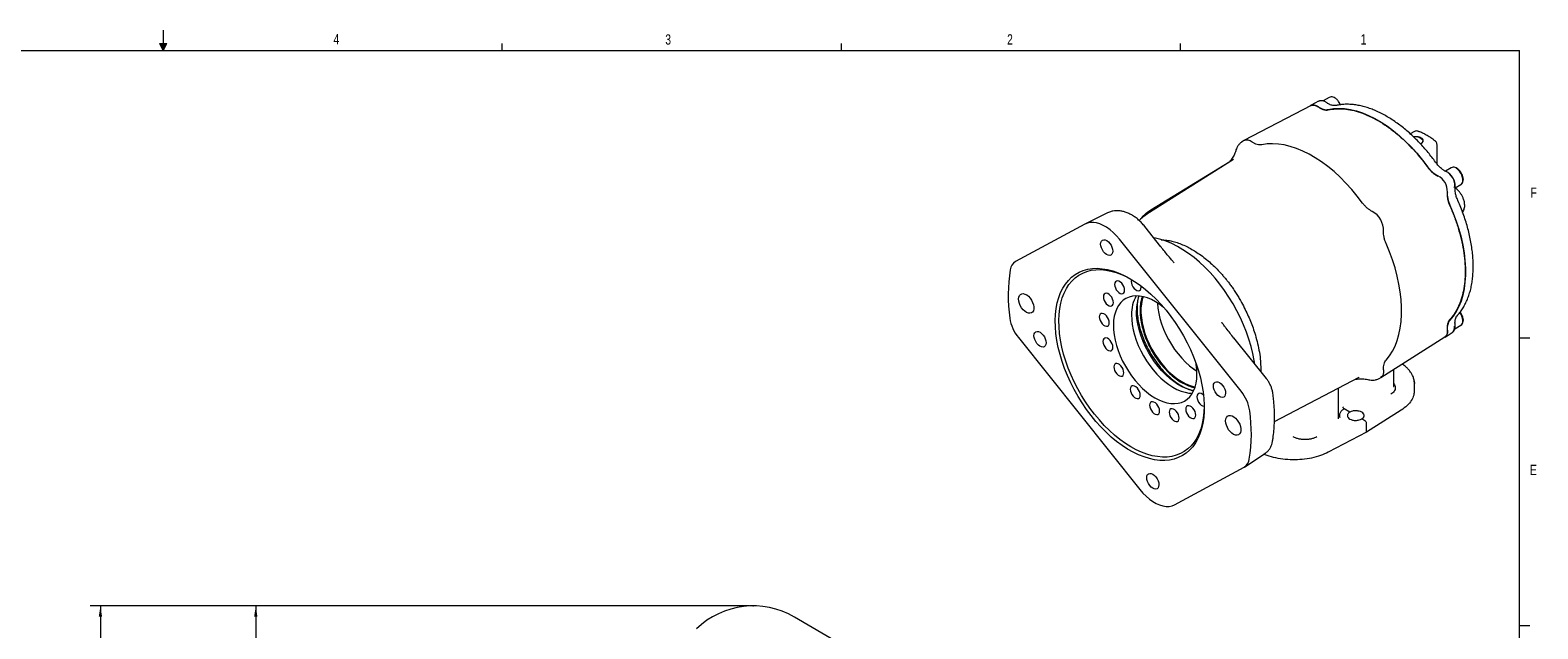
# Model space of a CAD drawing. Header units: inches. Extents: x 0.3 to 33.9, y 0.2 to 21.7.
# Tile 20 of 20: x 15.4 to 33.7, y 14.4 to 21.7. Entities that reach past the tile are written whole.
import ezdxf

# ---------------------------------------------------------------- set-up
doc = ezdxf.new("R2010")
doc.units = ezdxf.units.IN
doc.header["$MEASUREMENT"] = 0
doc.header["$PDSIZE"] = -1
doc.layers.add('SLD-0', color=7, linetype='Continuous', lineweight=15)
doc.styles.add('SLDTEXTSTYLE0', font='TXT', dxfattribs={"width": 0.75})
doc.dimstyles.new('SLDDIMSTYLE0', dxfattribs={"dimtxt": 0.25, "dimasz": 0.13, "dimexe": 0, "dimexo": 0.0625, "dimgap": 0.0625, "dimtad": 0, "dimtih": 1, "dimtoh": 1, "dimdec": 4, "dimrnd": 1e-09, "dimzin": 12, "dimdsep": 46, "dimtxsty": 'SLDTEXTSTYLE0', "dimsah": 1, "dimcen": 0.09, "dimadec": 0, "dimazin": 3, "dimtfac": 1, "dimtdec": 4, "dimtofl": 0, "dimtmove": 0, "dimatfit": 3, "dimfxl": 1, "dimfrac": 2, "dimtolj": 1, "dimtzin": 12, "dimarcsym": 0})

# ---------------------------------------------------------------- blocks, each defined once
blk = doc.blocks.new('*D9')
at = {"layer": 'SLD-0'}
for p, q in [((24.151, 14.648), (16.135, 14.648)), ((16.26, 14.648), (16.26, 10.48)), ((15.781, 10.106), (15.73, 10.106)), ((15.73, 10.106), (15.73, 9.71)), ((16.739, 10.106), (16.79, 10.106)), ((16.79, 10.106), (16.79, 9.71)), ((15.73, 9.71), (15.781, 9.71)), ((16.26, 5.491), (16.26, 9.659)), ((16.79, 9.71), (16.739, 9.71)), ((23.753, 5.491), (16.135, 5.491))]:
    blk.add_line(p, q, dxfattribs=at)
for points in [[(16.26, 14.648), (16.24, 14.518), (16.28, 14.518)], [(16.26, 5.491), (16.28, 5.621), (16.24, 5.621)]]:
    blk.add_solid(points, dxfattribs=at)
at = {"layer": 'SLD-0', "char_height": 0.25, "attachment_point": 1, "style": 'SLDTEXTSTYLE0'}
for s, insert in [('9.16', (15.835, 10.479, 0.004)), ('232.6', (15.844, 10.032, 0.004))]:
    blk.add_mtext(s, dxfattribs=dict(at, insert=insert))
blk = doc.blocks.new('*D10')
at = {"layer": 'SLD-0'}
for p, q in [((24.151, 14.648), (18.025, 14.648)), ((18.15, 14.648), (18.15, 11.1)), ((17.671, 10.726), (17.62, 10.726)), ((17.62, 10.726), (17.62, 10.33)), ((18.629, 10.726), (18.68, 10.726)), ((18.68, 10.726), (18.68, 10.33)), ((17.62, 10.33), (17.671, 10.33)), ((18.15, 6.731), (18.15, 10.279)), ((18.68, 10.33), (18.629, 10.33)), ((21.942, 6.731), (18.025, 6.731))]:
    blk.add_line(p, q, dxfattribs=at)
for points in [[(18.15, 14.648), (18.13, 14.518), (18.17, 14.518)], [(18.15, 6.731), (18.17, 6.861), (18.13, 6.861)]]:
    blk.add_solid(points, dxfattribs=at)
at = {"layer": 'SLD-0', "char_height": 0.25, "attachment_point": 1, "style": 'SLDTEXTSTYLE0'}
for s, insert in [('7.92', (17.725, 11.099, 0.004)), ('201.1', (17.734, 10.652, 0.004))]:
    blk.add_mtext(s, dxfattribs=dict(at, insert=insert))

msp = doc.modelspace()

# ---------------------------------------------------------------- linework, layer by layer
at = {"color": 7, "linetype": 'Continuous', "lineweight": 15}
for p, q in [((30.98983, 20.74035), (30.16994, 20.31267)), ((31.07903, 20.79168), (30.98775, 20.74407)), ((31.20861, 20.8391), (31.13409, 20.79609)), ((31.29072, 20.74071), (31.28396, 20.73902)), ((32.24544, 20.42352), (32.1927, 20.39687)), ((30.16548, 20.31009), (30.14227, 20.29534)), ((32.51924, 20.02797), (32.51924, 20.26216)), ((30.04225, 20.08403), (28.99106, 19.41571)), ((29.03922, 19.47187), (29.99728, 20.05769)), ((32.69311, 19.98212), (32.62153, 19.9408)), ((32.73878, 19.73771), (32.81035, 19.77903)), ((29.03922, 19.47187), (29.05464, 19.45614)), ((28.236, 19.29656), (27.38995, 18.83961)), ((28.51028, 19.43237), (28.24128, 19.29929)), ((29.16115, 19.02081), (28.96455, 19.26696)), ((30.13597, 17.26064), (28.65734, 19.11202)), ((29.15794, 19.02298), (29.16121, 19.02001)), ((32.76618, 18.18513), (32.76134, 18.18012)), ((32.61761, 17.92105), (32.70448, 17.97628)), ((32.73568, 18.02168), (32.81035, 18.06479)), ((27.42675, 17.91614), (28.90538, 16.06476)), ((30.04847, 17.9091), (30.04792, 17.9096)), ((30.44318, 17.41559), (30.04835, 17.90995)), ((31.83505, 17.42858), (32.61542, 17.92472)), ((30.54132, 16.89408), (31.57308, 17.43227)), ((31.57075, 17.43106), (31.57308, 17.43227)), ((31.8065, 17.41343), (31.83059, 17.426)), ((31.9917, 17.32035), (31.9917, 17.52817)), ((31.31872, 16.93211), (31.31872, 17.29959)), ((31.99137, 17.32093), (31.99225, 17.3179)), ((32.24431, 17.27293), (32.24431, 17.35513)), ((31.45865, 17.00834), (31.38917, 17.04844)), ((31.64196, 16.90251), (31.60254, 16.92527)), ((32.08377, 17.03153), (31.66318, 16.76187)), ((31.66318, 16.76187), (31.19606, 16.51906)), ((31.66318, 16.76187), (31.66318, 16.86579)), ((30.18088, 16.34205), (30.43064, 16.50845)), ((29.32673, 15.88022), (30.17277, 16.33718)), ((28.88444, 12.06839), (24.70224, 14.51231))]:
    msp.add_line(p, q, dxfattribs=at)
at = {"color": 7, "linetype": 'Continuous', "lineweight": 15, "flags": 128}
for points in [[(30.97192, 20.731), (30.98593, 20.74307), (31.00418, 20.74929), (31.02524, 20.74872), (31.04802, 20.74137), (31.07134, 20.72763)], [(31.1939, 20.69174), (31.25781, 20.70226), (31.3245, 20.7058), (31.39361, 20.70234), (31.46479, 20.6919), (31.53769, 20.67453), (31.61192, 20.65032), (31.68712, 20.61939), (31.7629, 20.5819), (31.83887, 20.53804), (31.91465, 20.48804), (31.98985, 20.43215), (32.06409, 20.37065), (32.13698, 20.30385), (32.20817, 20.23211), (32.27728, 20.15577), (32.34396, 20.07524), (32.40788, 19.99092)], [(32.23216, 20.36038), (32.23451, 20.3607), (32.26073, 20.36178), (32.28641, 20.35855), (32.30948, 20.35128), (32.32807, 20.34055), (32.34066, 20.32723), (32.34625, 20.31241), (32.34438, 20.29727), (32.33519, 20.28306), (32.31944, 20.27091)], [(31.61417, 19.55353), (31.54932, 19.6383), (31.48175, 19.71925), (31.41179, 19.79599), (31.33979, 19.86812), (31.2661, 19.9353), (31.1911, 19.99718), (31.11514, 20.05347), (31.03862, 20.10389), (30.96191, 20.14817), (30.88538, 20.18611), (30.80943, 20.21751), (30.73443, 20.24223), (30.66074, 20.26013), (30.58874, 20.27113), (30.51878, 20.27517), (30.45121, 20.27223), (30.38636, 20.26233)], [(32.72895, 19.74173), (32.73418, 19.75847), (32.73548, 19.78167), (32.73159, 19.80749), (32.72274, 19.83432), (32.70949, 19.86045), (32.69268, 19.88427), (32.67336, 19.90426), (32.65274, 19.91917)], [(32.81035, 19.77903), (32.81242, 19.78031), (32.81561, 19.78267), (32.82675, 19.79651), (32.83317, 19.81562), (32.83448, 19.83882), (32.83058, 19.86464), (32.82173, 19.89146), (32.80849, 19.9176), (32.79167, 19.94142), (32.77235, 19.9614), (32.75173, 19.97632)], [(32.67536, 19.52763), (32.71642, 19.43012), (32.75282, 19.3321), (32.78438, 19.23408), (32.81092, 19.13656), (32.83232, 19.04002), (32.84847, 18.94498), (32.85928, 18.8519), (32.8647, 18.76127), (32.8647, 18.67354), (32.85928, 18.58916), (32.84847, 18.50856), (32.83232, 18.43216), (32.81092, 18.36033), (32.78438, 18.29345), (32.75282, 18.23186), (32.71642, 18.17588), (32.67536, 18.12577)], [(28.65734, 19.11202), (28.62043, 19.15498), (28.58156, 19.1939), (28.54128, 19.22823), (28.50015, 19.2575), (28.45875, 19.2813), (28.41764, 19.29931), (28.37741, 19.31126), (28.3386, 19.317), (28.30176, 19.31644), (28.2674, 19.3096), (28.236, 19.29656)], [(28.42735, 19.05411), (28.43006, 19.07455), (28.43761, 19.09063), (28.44948, 19.10127), (28.46487, 19.10572), (28.48272, 19.10371), (28.50183, 19.09535), (28.52088, 19.08122), (28.53858, 19.06228), (28.55372, 19.03983), (28.56528, 19.01539), (28.57246, 18.99063), (28.57477, 18.96723), (28.57206, 18.9468), (28.56451, 18.93071), (28.55264, 18.92008), (28.53725, 18.91562), (28.51939, 18.91764), (28.50029, 18.926), (28.48124, 18.94013), (28.46354, 18.95906), (28.44839, 18.98152), (28.43684, 19.00596), (28.42966, 19.03072), (28.42735, 19.05411)], [(30.3017, 17.59273), (30.29537, 17.63422), (30.27887, 17.71987), (30.2576, 17.80668), (30.23168, 17.89418), (30.20124, 17.98191), (30.16645, 18.06941), (30.12749, 18.15619), (30.08456, 18.24181), (30.03791, 18.3258), (29.98777, 18.40771), (29.93442, 18.48712), (29.87814, 18.56359), (29.81923, 18.63671), (29.75801, 18.70611), (29.69479, 18.7714), (29.62993, 18.83223), (29.56375, 18.8883), (29.49663, 18.93928), (29.42891, 18.98492), (29.36096, 19.02497), (29.29314, 19.05921), (29.22581, 19.08746), (29.15932, 19.10958), (29.09405, 19.12544), (29.07477, 19.12896)], [(31.89967, 17.64121), (31.94066, 17.69243), (31.97698, 17.74949), (32.00845, 17.8121), (32.03492, 17.87997), (32.05626, 17.95274), (32.07236, 18.03006), (32.08313, 18.11155), (32.08853, 18.1968), (32.08853, 18.28538), (32.08313, 18.37687), (32.07236, 18.4708), (32.05626, 18.5667), (32.03492, 18.66411), (32.00845, 18.76254), (31.97698, 18.86149), (31.94066, 18.96049), (31.89967, 19.05903)], [(27.87526, 18.1224), (27.87843, 18.19781), (27.88653, 18.26989), (27.89952, 18.33826), (27.91733, 18.40252), (27.93986, 18.46235), (27.96698, 18.51739), (27.99855, 18.56737), (28.0344, 18.61199), (28.07432, 18.65103), (28.11811, 18.68426), (28.16552, 18.71151), (28.2163, 18.73262), (28.27016, 18.74749), (28.32681, 18.75602), (28.38594, 18.75818), (28.44724, 18.75394), (28.51035, 18.74334), (28.57495, 18.72644), (28.64068, 18.70332), (28.70717, 18.6741), (28.77407, 18.63896), (28.84101, 18.59808), (28.90763, 18.55169), (28.97355, 18.50003), (29.03843, 18.4434), (29.1019, 18.3821), (29.16362, 18.31646), (29.22325, 18.24684), (29.28047, 18.17363), (29.33496, 18.09722), (29.38643, 18.01804), (29.4346, 17.9365), (29.47919, 17.85307), (29.51998, 17.76819), (29.55673, 17.68232), (29.58925, 17.59595), (29.61735, 17.50953), (29.64089, 17.42355), (29.65973, 17.33846), (29.67378, 17.25474), (29.68295, 17.17284), (29.6872, 17.09321), (29.6865, 17.01629), (29.68086, 16.94249), (29.67031, 16.87222), (29.6549, 16.80586), (29.63471, 16.74377), (29.60987, 16.6863), (29.58051, 16.63375), (29.54677, 16.58642), (29.50886, 16.54456), (29.46698, 16.5084), (29.42135, 16.47814), (29.37222, 16.45394), (29.31987, 16.43594), (29.26458, 16.42423), (29.20664, 16.41889), (29.14639, 16.41992), (29.08414, 16.42735), (29.02024, 16.44111), (28.95503, 16.46114), (28.88887, 16.48732), (28.82213, 16.51952), (28.75517, 16.55756), (28.68834, 16.60122), (28.62203, 16.65028), (28.55658, 16.70446), (28.49237, 16.76347), (28.42973, 16.82699), (28.36901, 16.89466), (28.31055, 16.96612), (28.25465, 17.04098), (28.20163, 17.11883), (28.15178, 17.19925), (28.10537, 17.28179), (28.06265, 17.366), (28.02386, 17.45143), (27.9892, 17.53761), (27.95887, 17.62407), (27.93303, 17.71033), (27.91182, 17.79592), (27.89536, 17.88038), (27.88375, 17.96325), (27.87703, 18.04407), (27.87526, 18.1224)], [(29.68747, 17.07996), (29.68431, 17.00551), (29.67622, 16.9344), (29.66325, 16.86701), (29.64547, 16.80373), (29.62298, 16.7449), (29.59591, 16.69087), (29.5644, 16.64192), (29.52864, 16.59834), (29.48882, 16.56036), (29.44516, 16.52821), (29.39792, 16.50205), (29.34735, 16.48205), (29.29374, 16.46829), (29.23739, 16.46088), (29.17861, 16.45984), (29.11772, 16.46518), (29.05509, 16.47688), (28.99104, 16.49486), (28.92594, 16.51902), (28.86016, 16.54924), (28.79406, 16.58534), (28.72801, 16.62712), (28.66238, 16.67435), (28.59754, 16.72676), (28.53385, 16.78406), (28.47166, 16.84593), (28.41134, 16.91202), (28.3532, 16.98197), (28.29758, 17.05537), (28.24479, 17.13183), (28.19512, 17.21091), (28.14885, 17.29218), (28.10624, 17.37517), (28.06753, 17.45942), (28.03294, 17.54447), (28.00265, 17.62983), (27.97684, 17.71503), (27.95566, 17.7996), (27.93921, 17.88305), (27.9276, 17.96493), (27.92088, 18.04477), (27.91909, 18.12213), (27.92226, 18.19658), (27.93035, 18.2677), (27.94332, 18.33508), (27.9611, 18.39837), (27.98359, 18.45719), (28.01066, 18.51123), (28.04217, 18.56017), (28.07793, 18.60375), (28.11775, 18.64173), (28.1614, 18.67388), (28.20865, 18.70004), (28.25922, 18.72005), (28.31283, 18.7338), (28.36918, 18.74121), (28.42796, 18.74225), (28.48884, 18.73691), (28.55148, 18.72522), (28.61553, 18.70723), (28.68063, 18.68307), (28.74641, 18.65285), (28.79254, 18.62826)], [(28.597, 18.56318), (28.59929, 18.54205), (28.60631, 18.51973), (28.61751, 18.49803), (28.63197, 18.4787), (28.64853, 18.46331), (28.66584, 18.45311), (28.6825, 18.44892), (28.69715, 18.45109), (28.70862, 18.45944), (28.71598, 18.47328), (28.71862, 18.49151), (28.71634, 18.51264), (28.70931, 18.53497), (28.69811, 18.55667), (28.68365, 18.576), (28.66709, 18.59139), (28.64979, 18.60159), (28.63313, 18.60578), (28.61847, 18.60361), (28.607, 18.59526), (28.59965, 18.58141), (28.597, 18.56318)], [(28.80344, 18.62173), (28.80176, 18.61718), (28.79912, 18.59896)], [(28.79912, 18.59896), (28.8014, 18.57783), (28.80843, 18.5555), (28.81963, 18.5338), (28.83409, 18.51447), (28.85065, 18.49908), (28.86795, 18.48888), (28.88461, 18.48469), (28.89927, 18.48686), (28.91074, 18.49521), (28.91809, 18.50906), (28.92074, 18.52728), (28.9195, 18.54281)], [(27.42874, 18.38554), (27.43148, 18.40874), (27.43909, 18.42773), (27.45116, 18.44149), (27.46705, 18.44926), (27.48589, 18.45065), (27.50668, 18.44556), (27.52829, 18.43428), (27.54955, 18.41741), (27.56932, 18.39587), (27.58653, 18.37081), (27.60026, 18.34358), (27.60977, 18.31565), (27.61454, 18.28854), (27.61431, 18.26369), (27.6091, 18.24245), (27.59919, 18.22597), (27.58512, 18.21513), (27.56763, 18.21052), (27.54768, 18.21238), (27.52634, 18.22062), (27.50476, 18.23479), (27.48411, 18.25413), (27.46549, 18.27759), (27.44991, 18.30391), (27.43821, 18.33168), (27.43103, 18.35939), (27.42874, 18.38554)], [(28.4608, 18.41165), (28.46308, 18.39052), (28.47011, 18.3682), (28.4813, 18.34649), (28.49577, 18.32716), (28.51232, 18.31178), (28.52963, 18.30158), (28.54629, 18.29739), (28.56094, 18.29956), (28.57242, 18.3079), (28.57977, 18.32175), (28.58241, 18.33998), (28.58013, 18.36111), (28.5731, 18.38343), (28.5619, 18.40514), (28.54744, 18.42447), (28.53089, 18.43986), (28.51358, 18.45006), (28.49692, 18.45424), (28.48226, 18.45208), (28.47079, 18.44373), (28.46344, 18.42988), (28.4608, 18.41165)], [(29.1934, 18.2825), (29.14581, 18.31861), (29.09603, 18.35078), (29.04619, 18.37732), (28.99678, 18.39799), (28.94827, 18.41258), (28.90114, 18.42095), (28.85583, 18.42303), (28.81279, 18.41878), (28.77242, 18.40826), (28.73512, 18.39157), (28.70124, 18.36886), (28.67111, 18.34035), (28.64503, 18.30632), (28.62323, 18.2671), (28.60594, 18.22306), (28.59332, 18.17462), (28.58548, 18.12227), (28.58252, 18.06649)], [(28.94286, 18.41384), (28.93235, 18.37872), (28.92246, 18.32792), (28.91749, 18.27341), (28.91749, 18.21575), (28.92246, 18.1555), (28.93235, 18.09327), (28.94707, 18.02967), (28.96647, 17.96533), (28.99035, 17.90091), (29.01848, 17.83702), (29.05058, 17.77432), (29.08632, 17.71342), (29.12536, 17.65493), (29.16731, 17.59943), (29.21175, 17.54747), (29.25823, 17.49957), (29.3063, 17.4562), (29.35548, 17.4178), (29.40527, 17.38475), (29.45519, 17.35737), (29.50474, 17.33593), (29.55342, 17.32066), (29.57695, 17.31545)], [(28.41123, 18.16743), (28.41351, 18.1463), (28.42054, 18.12398), (28.43174, 18.10227), (28.4462, 18.08294), (28.46276, 18.06755), (28.48006, 18.05735), (28.49672, 18.05317), (28.51138, 18.05534), (28.52285, 18.06368), (28.5302, 18.07753), (28.53285, 18.09576), (28.53056, 18.11689), (28.52354, 18.13921), (28.51234, 18.16092), (28.49788, 18.18025), (28.48132, 18.19564), (28.46401, 18.20584), (28.44735, 18.21002), (28.4327, 18.20785), (28.42123, 18.19951), (28.41387, 18.18566), (28.41123, 18.16743)], [(28.80278, 18.19364), (28.80471, 18.13498), (28.81151, 18.07399), (28.82312, 18.01128), (28.83944, 17.94743), (28.86029, 17.88308), (28.88548, 17.81883), (28.91477, 17.7553), (28.94788, 17.69311), (28.98448, 17.63286), (29.02423, 17.57512), (29.06674, 17.52046), (29.1116, 17.4694), (29.15839, 17.42242), (29.20664, 17.37999), (29.2559, 17.34251), (29.30568, 17.31034), (29.35552, 17.2838), (29.40493, 17.26313), (29.45344, 17.24854), (29.50057, 17.24016), (29.54291, 17.23803)], [(29.55868, 17.26787), (29.5172, 17.27716), (29.4678, 17.2937), (29.41763, 17.31624), (29.36716, 17.34457), (29.31686, 17.37844), (29.2672, 17.41752), (29.21863, 17.46145), (29.17163, 17.50983), (29.12662, 17.56219), (29.08402, 17.61805), (29.04424, 17.67689), (29.00763, 17.73815), (28.97456, 17.80128), (28.94532, 17.86567), (28.92018, 17.93072), (28.89939, 17.99584), (28.88314, 18.0604), (28.87157, 18.12382), (28.8648, 18.18549), (28.86289, 18.24484)], [(29.1192, 18.33651), (29.11936, 18.33229), (29.12434, 18.27204), (29.13423, 18.20981), (29.14895, 18.14621), (29.16835, 18.08188), (29.19223, 18.01745), (29.22036, 17.95357), (29.25246, 17.89086), (29.2882, 17.82997), (29.32724, 17.77147), (29.36919, 17.71597), (29.41363, 17.66402), (29.46011, 17.61611), (29.50818, 17.57275), (29.55736, 17.53434), (29.59816, 17.50683)], [(32.81035, 18.06479), (32.81242, 18.06606), (32.81561, 18.06843), (32.82675, 18.08226), (32.83317, 18.10138), (32.83448, 18.12457), (32.83058, 18.1504), (32.82173, 18.17722), (32.80849, 18.20336), (32.79649, 18.22109)], [(27.61612, 17.93828), (27.61883, 17.95871), (27.62638, 17.97479), (27.63825, 17.98543), (27.65364, 17.98989), (27.67149, 17.98787), (27.6906, 17.97951), (27.70965, 17.96538), (27.72735, 17.94644), (27.74249, 17.92399), (27.75405, 17.89955), (27.76123, 17.87479), (27.76354, 17.85139), (27.76083, 17.83096), (27.75328, 17.81487), (27.74141, 17.80424), (27.72602, 17.79978), (27.70816, 17.8018), (27.68906, 17.81016), (27.67001, 17.82429), (27.65231, 17.84322), (27.63716, 17.86568), (27.62561, 17.89012), (27.61843, 17.91488), (27.61612, 17.93828)], [(28.58252, 18.06649), (28.58444, 18.00782), (28.59125, 17.94684), (28.60286, 17.88412), (28.61917, 17.82028), (28.64003, 17.75592), (28.66522, 17.69167), (28.69451, 17.62815), (28.72762, 17.56596), (28.76422, 17.50571), (28.80397, 17.44797), (28.84648, 17.39331), (28.89134, 17.34224), (28.93812, 17.29527), (28.98638, 17.25283), (29.03563, 17.21535), (29.08542, 17.18319), (29.13526, 17.15664), (29.18467, 17.13597), (29.23317, 17.12138), (29.2803, 17.11301), (29.32561, 17.11093), (29.36866, 17.11518), (29.40903, 17.1257), (29.44633, 17.14239), (29.48021, 17.1651), (29.51033, 17.19361), (29.53642, 17.22764), (29.55821, 17.26687), (29.57551, 17.31091), (29.58813, 17.35934), (29.59596, 17.4117), (29.59893, 17.46748), (29.597, 17.52614), (29.5902, 17.58712), (29.58849, 17.59809)], [(32.64517, 18.00167), (32.64541, 17.9746), (32.64038, 17.95121), (32.63036, 17.93268), (32.61584, 17.91998), (32.59837, 17.91387)], [(28.45585, 17.8677), (28.45814, 17.84657), (28.46516, 17.82425), (28.47636, 17.80254), (28.49082, 17.78321), (28.50738, 17.76782), (28.52469, 17.75762), (28.54134, 17.75344), (28.556, 17.75561), (28.56747, 17.76395), (28.57483, 17.7778), (28.57747, 17.79603), (28.57519, 17.81716), (28.56816, 17.83948), (28.55696, 17.86119), (28.5425, 17.88052), (28.52594, 17.89591), (28.50864, 17.90611), (28.49198, 17.91029), (28.47732, 17.90812), (28.46585, 17.89978), (28.4585, 17.88593), (28.45585, 17.8677)], [(28.58787, 17.55809), (28.59016, 17.53696), (28.59718, 17.51464), (28.60838, 17.49293), (28.62284, 17.4736), (28.6394, 17.45822), (28.65671, 17.44802), (28.67336, 17.44383), (28.68802, 17.446), (28.69949, 17.45434), (28.70685, 17.46819), (28.70949, 17.48642), (28.7072, 17.50755), (28.70018, 17.52987), (28.68898, 17.55158), (28.67452, 17.57091), (28.65796, 17.5863), (28.64066, 17.5965), (28.624, 17.60068), (28.60934, 17.59852), (28.59787, 17.59017), (28.59052, 17.57632), (28.58787, 17.55809)], [(31.86971, 17.52423), (31.86927, 17.49209), (31.86273, 17.46437), (31.85039, 17.4424), (31.83286, 17.42725), (31.83059, 17.426)], [(28.78719, 17.28574), (28.78947, 17.26461), (28.7965, 17.24229), (28.8077, 17.22058), (28.82216, 17.20125), (28.83872, 17.18586), (28.85602, 17.17566), (28.87268, 17.17148), (28.88734, 17.17365), (28.89881, 17.18199), (28.90616, 17.19584), (28.90881, 17.21407), (28.90652, 17.2352), (28.8995, 17.25752), (28.8883, 17.27923), (28.87383, 17.29856), (28.85728, 17.31395), (28.83997, 17.32415), (28.82331, 17.32833), (28.80866, 17.32616), (28.79719, 17.31782), (28.78983, 17.30397), (28.78719, 17.28574)], [(29.79919, 17.32539), (29.8019, 17.34583), (29.80945, 17.36191), (29.82132, 17.37254), (29.83671, 17.377), (29.85456, 17.37498), (29.87367, 17.36662), (29.89272, 17.3525), (29.91042, 17.33356), (29.92556, 17.31111), (29.93712, 17.28667), (29.9443, 17.2619), (29.94661, 17.23851), (29.9439, 17.21807), (29.93635, 17.20199), (29.92448, 17.19136), (29.90909, 17.1869), (29.89123, 17.18892), (29.87213, 17.19727), (29.85308, 17.2114), (29.83538, 17.23034), (29.82023, 17.25279), (29.80868, 17.27723), (29.8015, 17.30199), (29.79919, 17.32539)], [(29.02346, 17.09211), (29.02574, 17.07098), (29.03277, 17.04866), (29.04397, 17.02695), (29.05843, 17.00762), (29.07498, 16.99223), (29.09229, 16.98203), (29.10895, 16.97785), (29.12361, 16.98002), (29.13508, 16.98836), (29.14243, 17.00221), (29.14507, 17.02044), (29.14279, 17.04157), (29.13576, 17.06389), (29.12457, 17.0856), (29.1101, 17.10493), (29.09355, 17.12032), (29.07624, 17.13052), (29.05958, 17.1347), (29.04493, 17.13253), (29.03345, 17.12419), (29.0261, 17.11034), (29.02346, 17.09211)], [(29.46283, 17.04245), (29.46511, 17.02132), (29.47214, 16.999), (29.48333, 16.97729), (29.4978, 16.95796), (29.51435, 16.94257), (29.53166, 16.93237), (29.54832, 16.92819), (29.56297, 16.93035), (29.57445, 16.9387), (29.5818, 16.95255), (29.58444, 16.97078), (29.58216, 16.99191), (29.57513, 17.01423), (29.56393, 17.03594), (29.54947, 17.05527), (29.53292, 17.07065), (29.51561, 17.08085), (29.49895, 17.08504), (29.48429, 17.08287), (29.47282, 17.07453), (29.46547, 17.06068), (29.46283, 17.04245)], [(29.67895, 17.21378), (29.66912, 17.22219), (29.65182, 17.23239), (29.63516, 17.23657), (29.6205, 17.2344), (29.60903, 17.22606), (29.60168, 17.21221), (29.59903, 17.19398)], [(29.59903, 17.19398), (29.60132, 17.17285), (29.60834, 17.15053), (29.61954, 17.12882), (29.634, 17.10949), (29.65056, 17.0941), (29.66787, 17.0839), (29.68453, 17.07972), (29.68747, 17.07964)], [(29.26071, 17.00668), (29.26299, 16.98555), (29.27002, 16.96322), (29.28122, 16.94152), (29.29568, 16.92219), (29.31224, 16.9068), (29.32954, 16.8966), (29.3462, 16.89241), (29.36086, 16.89458), (29.37233, 16.90293), (29.37968, 16.91678), (29.38233, 16.935), (29.38004, 16.95614), (29.37302, 16.97846), (29.36182, 17.00016), (29.34736, 17.01949), (29.3308, 17.03488), (29.31349, 17.04508), (29.29683, 17.04927), (29.28218, 17.0471), (29.27071, 17.03875), (29.26335, 17.02491), (29.26071, 17.00668)], [(29.94767, 16.90104), (29.95041, 16.92424), (29.95802, 16.94323), (29.97009, 16.95698), (29.98598, 16.96476), (30.00482, 16.96614), (30.02561, 16.96106), (30.04722, 16.94978), (30.06848, 16.93291), (30.08825, 16.91136), (30.10546, 16.8863), (30.11919, 16.85907), (30.1287, 16.83115), (30.13347, 16.80403), (30.13324, 16.77919), (30.12803, 16.75795), (30.11813, 16.74147), (30.10405, 16.73063), (30.08657, 16.72601), (30.06662, 16.72788), (30.04527, 16.73612), (30.0237, 16.75029), (30.00304, 16.76962), (29.98442, 16.79309), (29.96884, 16.81941), (29.95715, 16.84717), (29.94996, 16.87488), (29.94767, 16.90104)], [(28.98796, 16.20955), (28.99067, 16.22999), (28.99822, 16.24607), (29.01009, 16.2567), (29.02548, 16.26116), (29.04333, 16.25914), (29.06244, 16.25079), (29.08149, 16.23666), (29.09919, 16.21772), (29.11434, 16.19527), (29.12589, 16.17083), (29.13307, 16.14606), (29.13538, 16.12267), (29.13267, 16.10223), (29.12512, 16.08615), (29.11325, 16.07552), (29.09786, 16.07106), (29.08, 16.07308), (29.0609, 16.08143), (29.04185, 16.09556), (29.02415, 16.1145), (29.009, 16.13695), (28.99745, 16.16139), (28.99027, 16.18616), (28.98796, 16.20955)], [(28.90538, 16.06476), (28.9423, 16.0218), (28.98117, 15.98289), (29.02145, 15.94855), (29.06257, 15.91928), (29.10398, 15.89548), (29.14508, 15.87748), (29.18532, 15.86552), (29.22413, 15.85978), (29.26097, 15.86034), (29.29533, 15.86718), (29.32673, 15.88022)]]:
    msp.add_lwpolyline(points, dxfattribs=at)
at = {"color": 7, "linetype": 'Continuous', "lineweight": 15}
for centre, radius, start, end in [((30.20646, 20.22474), 0.09468, 47.78151, 115.646146), ((32.43069, 19.69524), 0.21465, 357.688885, 62.311115), ((31.60036, 19.2159), 0.2694, 358.874362, 61.125638), ((29.2365, 18.42936), 1.93428, 170.706475, 188.252513), ((27.45912, 18.72676), 0.13236, 121.506237, 173.505071), ((29.25952, 18.2037), 0.45685, 151.308943, 181.261943), ((29.37968, 18.24927), 0.51682, 160.495935, 180.491299), ((27.8113, 18.22769), 0.49492, 188.830493, 219.013519), ((32.65362, 18.03739), 0.07951, 309.773754, 12.782271), ((29.75142, 16.94909), 0.49492, 8.830493, 39.013519), ((28.32622, 16.74743), 1.93428, 350.706475, 8.252513), ((30.1036, 16.45003), 0.13236, 301.506237, 353.505071), ((24.20115, 13.6548), 0.99319, 59.699548, 134.0578)]:
    msp.add_arc(centre, radius, start, end, dxfattribs=at)
for points, knots in [([(30.98999, 20.74003), (30.99513, 20.74223), (31.00602, 20.74691), (31.02631, 20.74575), (31.04876, 20.73882), (31.06401, 20.72888), (31.07163, 20.7239)], [0, 0, 0, 0, 0.22921292, 0.48614195, 0.74307097, 1, 1, 1, 1]), ([(31.07134, 20.72763), (31.07703, 20.72372), (31.08846, 20.71585), (31.10974, 20.70425), (31.13514, 20.69405), (31.15955, 20.68948), (31.17916, 20.68915), (31.18897, 20.69087), (31.1939, 20.69174)], [0, 0, 0, 0, 0.13286198, 0.26699646, 0.49412712, 0.72784898, 0.86325455, 1, 1, 1, 1]), ([(31.17464, 20.7764), (31.17016, 20.77953), (31.1602, 20.78647), (31.14384, 20.79396), (31.12579, 20.79903), (31.10731, 20.80001), (31.09102, 20.79759), (31.08223, 20.79271), (31.07885, 20.79083)], [0, 0, 0, 0, 0.14605905, 0.32463234, 0.50753727, 0.69318472, 0.88207968, 1, 1, 1, 1]), ([(31.29053, 20.74107), (31.28152, 20.7397), (31.26532, 20.73723), (31.24092, 20.74254), (31.2222, 20.74862), (31.20546, 20.75707), (31.19042, 20.76553), (31.17939, 20.77327), (31.17468, 20.77657)], [0, 0, 0, 0, 0.25904613, 0.46577304, 0.62094688, 0.72926926, 0.88438272, 1, 1, 1, 1]), ([(31.34292, 20.7498), (31.34128, 20.75439), (31.33617, 20.76873), (31.32063, 20.7932), (31.30005, 20.81654), (31.27746, 20.83338), (31.25551, 20.84365), (31.23073, 20.84787), (31.21626, 20.84213), (31.20861, 20.8391)], [0, 0, 0, 0, 0.071971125, 0.22529152, 0.409543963, 0.528829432, 0.666876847, 0.824026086, 1, 1, 1, 1]), ([(32.50743, 20.04325), (32.5052, 20.04639), (32.48886, 20.06947), (32.45642, 20.11182), (32.40954, 20.17044), (32.35966, 20.22858), (32.30733, 20.28565), (32.25288, 20.34099), (32.19662, 20.39411), (32.13885, 20.4446), (32.07984, 20.49212), (32.01984, 20.53636), (31.95911, 20.57707), (31.89787, 20.61404), (31.83635, 20.64708), (31.77476, 20.67602), (31.71331, 20.7007), (31.6522, 20.72101), (31.5916, 20.73683), (31.53169, 20.74804), (31.47266, 20.75451), (31.41462, 20.75626), (31.35793, 20.75268), (31.31591, 20.74732), (31.29356, 20.74149), (31.28892, 20.74028)], [0, 0, 0, 0, 0.00642372, 0.04713864, 0.08953322, 0.13320562, 0.1778356, 0.22319672, 0.26912283, 0.3154905, 0.36220709, 0.40920284, 0.45642555, 0.50383698, 0.55141054, 0.59912972, 0.6469853, 0.69497706, 0.74311441, 0.79141626, 0.83991234, 0.88864527, 0.93767331, 0.98707351, 1, 1, 1, 1]), ([(31.07163, 20.7239), (31.08248, 20.71667), (31.10418, 20.70219), (31.13655, 20.68948), (31.16769, 20.68334), (31.1862, 20.68589), (31.19545, 20.68716)], [0, 0, 0, 0, 0.25000043, 0.50000008, 0.74999962, 1, 1, 1, 1]), ([(32.23042, 20.36153), (32.23203, 20.36186), (32.2392, 20.36332), (32.25236, 20.36433), (32.26941, 20.36439), (32.28551, 20.36267), (32.30059, 20.35931), (32.31376, 20.35455), (32.32518, 20.34843), (32.33433, 20.34135), (32.34136, 20.33333), (32.34604, 20.32473), (32.34836, 20.31561), (32.34822, 20.30628), (32.34552, 20.29695), (32.34028, 20.2879), (32.33231, 20.27955), (32.32481, 20.27363), (32.31942, 20.27104), (32.31822, 20.27046)], [0, 0, 0, 0, 0.020398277, 0.090907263, 0.156988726, 0.225183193, 0.288019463, 0.352850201, 0.412918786, 0.474785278, 0.534007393, 0.59487691, 0.655469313, 0.717673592, 0.781039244, 0.846085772, 0.912389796, 0.980499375, 1, 1, 1, 1]), ([(32.29393, 20.42522), (32.29014, 20.42674), (32.28005, 20.43076), (32.26269, 20.43035), (32.25097, 20.42569), (32.24555, 20.42354)], [0, 0, 0, 0, 0.24410132, 0.64999496, 1, 1, 1, 1]), ([(32.49567, 20.30938), (32.48661, 20.31636), (32.46259, 20.33488), (32.42278, 20.36117), (32.37647, 20.38826), (32.33348, 20.41002), (32.30606, 20.42084), (32.29423, 20.42551)], [0, 0, 0, 0, 0.13768449, 0.36523849, 0.59446595, 0.82508771, 1, 1, 1, 1]), ([(30.07003, 20.1873), (30.06428, 20.17026), (30.05213, 20.13427), (30.02457, 20.08934), (30.00263, 20.06373), (29.99345, 20.05301)], [0, 0, 0, 0, 0.34321943, 0.72515577, 1, 1, 1, 1]), ([(30.14341, 20.29599), (30.13335, 20.28835), (30.11426, 20.27386), (30.09312, 20.24394), (30.07797, 20.21385), (30.07231, 20.19497), (30.06971, 20.18634)], [0, 0, 0, 0, 0.300438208, 0.569894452, 0.803350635, 1, 1, 1, 1]), ([(30.38636, 20.26233), (30.37764, 20.26121), (30.36019, 20.25896), (30.33103, 20.26434), (30.30072, 20.27559), (30.2803, 20.28844), (30.27008, 20.29486)], [0, 0, 0, 0, 0.25001351, 0.50000872, 0.74999957, 1, 1, 1, 1]), ([(32.51892, 20.26221), (32.51883, 20.26611), (32.51861, 20.27549), (32.51308, 20.28995), (32.50518, 20.30241), (32.4978, 20.30748), (32.49535, 20.30917)], [0, 0, 0, 0, 0.21244039, 0.51181768, 0.83765909, 1, 1, 1, 1]), ([(32.6333, 19.93446), (32.62184, 19.94001), (32.60126, 19.94998), (32.57398, 19.97118), (32.55382, 19.98892), (32.5368, 20.00707), (32.52179, 20.0242), (32.51178, 20.03762), (32.50751, 20.04334)], [0, 0, 0, 0, 0.26031079, 0.46782852, 0.62325343, 0.73142979, 0.88557586, 1, 1, 1, 1]), ([(32.40632, 19.98815), (32.41557, 19.97619), (32.43408, 19.95228), (32.46522, 19.92246), (32.49759, 19.89779), (32.51929, 19.88722), (32.53014, 19.88193)], [0, 0, 0, 0, 0.25000038, 0.49999989, 0.74999957, 1, 1, 1, 1]), ([(32.40788, 19.99092), (32.41174, 19.98575), (32.41942, 19.97545), (32.4296, 19.96339), (32.43805, 19.95401), (32.44698, 19.94461), (32.45866, 19.93326), (32.47311, 19.92076), (32.48542, 19.91137), (32.49869, 19.90223), (32.50997, 19.8954), (32.52167, 19.88926), (32.52751, 19.88663), (32.53044, 19.88531)], [0, 0, 0, 0, 0.10753537, 0.21397695, 0.26688528, 0.32390698, 0.43837587, 0.55362371, 0.66966356, 0.72793121, 0.86344228, 0.93155148, 1, 1, 1, 1]), ([(32.71303, 19.85823), (32.70777, 19.86662), (32.70037, 19.87842), (32.68755, 19.89393), (32.676, 19.90605), (32.66141, 19.91834), (32.64711, 19.92811), (32.63741, 19.93234), (32.63328, 19.93414)], [0, 0, 0, 0, 0.24882131, 0.35002503, 0.51624012, 0.6860796, 0.86635288, 1, 1, 1, 1]), ([(32.81316, 19.7815), (32.81746, 19.78476), (32.82658, 19.79167), (32.83708, 19.81233), (32.84103, 19.84124), (32.83524, 19.87518), (32.82327, 19.90635), (32.80538, 19.93625), (32.78451, 19.95955), (32.76197, 19.9764), (32.74, 19.98666), (32.71523, 19.99089), (32.70076, 19.98515), (32.69311, 19.98212)], [0, 0, 0, 0, 0.06488348, 0.13752943, 0.26050628, 0.36095356, 0.45529463, 0.54528584, 0.65343258, 0.72344703, 0.80447379, 0.89671233, 1, 1, 1, 1]), ([(32.73878, 19.75128), (32.73934, 19.7561), (32.74066, 19.76732), (32.73898, 19.78598), (32.73529, 19.80471), (32.72995, 19.82206), (32.7231, 19.83955), (32.71664, 19.85152), (32.71303, 19.85823)], [0, 0, 0, 0, 0.144236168, 0.335260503, 0.520751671, 0.657623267, 0.808081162, 1, 1, 1, 1]), ([(32.64209, 19.68802), (32.64125, 19.67598), (32.63956, 19.6519), (32.64473, 19.61153), (32.65499, 19.56965), (32.66644, 19.54167), (32.67217, 19.52767)], [0, 0, 0, 0, 0.25000043, 0.50000008, 0.74999962, 1, 1, 1, 1]), ([(32.64517, 19.68659), (32.64463, 19.68033), (32.64353, 19.66776), (32.64412, 19.64284), (32.64799, 19.61128), (32.65623, 19.57834), (32.66575, 19.5502), (32.67214, 19.53518), (32.67536, 19.52763)], [0, 0, 0, 0, 0.13286198, 0.26699646, 0.49412712, 0.72784898, 0.86325455, 1, 1, 1, 1]), ([(32.82045, 19.64748), (32.81404, 19.65775), (32.80512, 19.67206), (32.78981, 19.69099), (32.77622, 19.70584), (32.75883, 19.72123), (32.74553, 19.73161), (32.73768, 19.73586), (32.73659, 19.73645)], [0, 0, 0, 0, 0.2830711, 0.39428566, 0.57824411, 0.76679616, 0.96779308, 1, 1, 1, 1]), ([(32.77058, 19.5877), (32.76776, 19.59425), (32.76114, 19.60964), (32.75381, 19.6312), (32.7466, 19.65501), (32.74131, 19.68135), (32.73659, 19.71557), (32.73825, 19.73839), (32.73917, 19.75108)], [0, 0, 0, 0, 0.11442372, 0.26856941, 0.37674568, 0.53217062, 0.73968862, 1, 1, 1, 1]), ([(32.8299, 19.44194), (32.83213, 19.44466), (32.83977, 19.45397), (32.84806, 19.47344), (32.85466, 19.49906), (32.85647, 19.526), (32.85442, 19.55313), (32.84945, 19.57773), (32.84274, 19.59952), (32.83394, 19.6223), (32.8256, 19.63786), (32.82045, 19.64748)], [0, 0, 0, 0, 0.05220213, 0.17862579, 0.30935283, 0.43999786, 0.56303617, 0.68567742, 0.77570611, 0.86130309, 1, 1, 1, 1]), ([(28.96455, 19.26696), (28.95831, 19.27457), (28.94059, 19.29617), (28.90916, 19.32913), (28.86968, 19.36424), (28.82768, 19.39494), (28.78353, 19.42061), (28.73935, 19.43977), (28.6962, 19.4524), (28.65507, 19.45894), (28.61495, 19.45994), (28.57506, 19.45514), (28.53985, 19.44604), (28.51891, 19.43597), (28.51054, 19.43194)], [0, 0, 0, 0, 0.05123083, 0.14538805, 0.24043944, 0.3365638, 0.43372018, 0.53124178, 0.61745985, 0.70074689, 0.78123276, 0.85946268, 0.94385704, 1, 1, 1, 1]), ([(28.91261, 19.35696), (28.91943, 19.36578), (28.93994, 19.39232), (28.986, 19.43542), (29.02148, 19.45972), (29.03922, 19.47187)], [0, 0, 0, 0, 0.19947492, 0.59973746, 1, 1, 1, 1]), ([(31.73045, 19.45181), (31.72023, 19.45718), (31.6998, 19.46792), (31.66949, 19.49167), (31.64034, 19.51994), (31.62289, 19.54234), (31.61417, 19.55353)], [0, 0, 0, 0, 0.25000036, 0.4999912, 0.74998644, 1, 1, 1, 1]), ([(32.7652, 18.18365), (32.76625, 18.18468), (32.7804, 18.19857), (32.80437, 18.2297), (32.83694, 18.27685), (32.86555, 18.32859), (32.8906, 18.38404), (32.91186, 18.44315), (32.92931, 18.50565), (32.94288, 18.57129), (32.95255, 18.63982), (32.95829, 18.71097), (32.9601, 18.78447), (32.958, 18.86004), (32.95201, 18.93738), (32.94219, 19.0162), (32.9286, 19.09616), (32.91132, 19.17693), (32.89048, 19.25812), (32.86623, 19.33926), (32.83893, 19.41976), (32.80872, 19.49852), (32.78577, 19.55443), (32.77227, 19.58364), (32.77041, 19.58767)], [0, 0, 0, 0, 0.00398366, 0.0536244, 0.10336402, 0.15319259, 0.20309314, 0.25304414, 0.30302375, 0.35301225, 0.40299293, 0.45295173, 0.50287449, 0.55274886, 0.60256323, 0.65230247, 0.70194529, 0.7514596, 0.80079405, 0.84986087, 0.898497, 0.94636221, 0.99261201, 1, 1, 1, 1]), ([(28.99184, 19.41565), (28.98832, 19.41359), (28.96569, 19.40033), (28.93279, 19.37568), (28.90549, 19.3509), (28.89462, 19.34103)], [0, 0, 0, 0, 0.09962046, 0.6413602, 1, 1, 1, 1]), ([(29.16472, 19.10566), (29.16868, 19.10567), (29.18593, 19.10572), (29.22388, 19.1024), (29.27878, 19.0936), (29.34256, 19.07675), (29.40767, 19.05355), (29.47328, 19.02415), (29.53657, 18.99032), (29.60033, 18.95105), (29.66569, 18.90522), (29.73237, 18.85215), (29.79707, 18.79434), (29.84924, 18.7424), (29.88976, 18.69866), (29.91903, 18.66534), (29.94695, 18.63191), (29.97494, 18.59667), (30.00405, 18.55802), (30.03573, 18.51355), (30.06789, 18.46545), (30.09966, 18.41469), (30.13565, 18.35335), (30.17461, 18.28092), (30.21456, 18.19804), (30.24997, 18.11574), (30.28183, 18.03187), (30.31203, 17.93967), (30.33857, 17.84084), (30.35976, 17.7342), (30.3726, 17.63337), (30.37414, 17.56961), (30.37483, 17.54079)], [0, 0, 0, 0, 0.007828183, 0.034111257, 0.072761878, 0.110880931, 0.150751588, 0.189754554, 0.227376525, 0.262498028, 0.302322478, 0.343319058, 0.382167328, 0.420644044, 0.441168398, 0.460176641, 0.47809458, 0.497122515, 0.517564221, 0.539390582, 0.565914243, 0.590084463, 0.614242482, 0.654699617, 0.692769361, 0.729655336, 0.76800615, 0.807522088, 0.85572798, 0.903854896, 0.956557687, 1, 1, 1, 1]), ([(31.89967, 19.05903), (31.89433, 19.07219), (31.88366, 19.09849), (31.87375, 19.13788), (31.86834, 19.17601), (31.86925, 19.19907), (31.86971, 19.21061)], [0, 0, 0, 0, 0.25001351, 0.50000872, 0.74999957, 1, 1, 1, 1]), ([(29.32348, 18.82331), (29.32348, 18.82331), (29.32349, 18.82331), (29.32334, 18.82347), (29.32306, 18.82377), (29.32252, 18.82435), (29.32162, 18.82534), (29.31986, 18.82729), (29.31615, 18.83146), (29.30879, 18.83983), (29.29652, 18.85396), (29.27545, 18.87868), (29.24516, 18.91493), (29.20567, 18.96418), (29.17702, 19.00059), (29.16153, 19.02027)], [0, 0, 0, 0, 0.00229095, 0.00566508, 0.00890078, 0.01216452, 0.01911562, 0.02679141, 0.04413919, 0.08290251, 0.15483611, 0.26324604, 0.46423045, 0.71044817, 1, 1, 1, 1]), ([(29.32223, 18.8246), (29.32223, 18.82459), (29.32225, 18.82457), (29.32217, 18.82466), (29.322, 18.82485), (29.32177, 18.8251), (29.32168, 18.82519), (29.3217, 18.82517), (29.3217, 18.82517)], [0, 0, 0, 0, 0.07649909, 0.36631574, 0.59343701, 0.84348205, 0.96640179, 1, 1, 1, 1]), ([(28.89007, 18.42016), (28.88969, 18.41908), (28.88165, 18.39661), (28.8737, 18.34545), (28.87154, 18.29222), (28.87046, 18.2656)], [0, 0, 0, 0, 0.02446346, 0.51223173, 1, 1, 1, 1]), ([(28.93316, 18.41355), (28.92977, 18.40461), (28.91891, 18.37598), (28.90944, 18.3195), (28.90473, 18.24585), (28.90917, 18.16673), (28.9221, 18.08407), (28.94345, 17.99913), (28.97282, 17.9134), (29.00971, 17.82835), (29.0535, 17.74542), (29.10342, 17.66604), (29.15863, 17.59157), (29.21819, 17.52327), (29.28107, 17.46232), (29.34619, 17.4098), (29.41248, 17.36639), (29.47862, 17.33366), (29.53205, 17.31369), (29.56205, 17.30881), (29.57127, 17.30731)], [0, 0, 0, 0, 0.02685469, 0.08603617, 0.14521765, 0.20439914, 0.26358062, 0.3227621, 0.38194359, 0.44112507, 0.50030655, 0.55948804, 0.61866952, 0.677851, 0.73703249, 0.79621397, 0.85539546, 0.91457694, 0.97375842, 1, 1, 1, 1]), ([(28.87046, 18.2656), (28.87135, 18.23778), (28.87314, 18.18212), (28.88754, 18.09329), (28.91025, 18.00243), (28.94174, 17.91062), (28.98123, 17.81956), (29.02811, 17.73076), (29.08157, 17.64577), (29.14068, 17.56603), (29.20445, 17.49291), (29.27178, 17.42763), (29.3415, 17.37143), (29.41251, 17.32483), (29.48321, 17.29026), (29.53202, 17.27089), (29.556, 17.26657), (29.55763, 17.26627)], [0, 0, 0, 0, 0.07105846, 0.14211691, 0.21317537, 0.28423383, 0.35529229, 0.42635074, 0.4974092, 0.56846766, 0.63952612, 0.71058457, 0.78164303, 0.85270149, 0.92375995, 0.9948184, 1, 1, 1, 1]), ([(32.73923, 18.06669), (32.73872, 18.07242), (32.73754, 18.08585), (32.73773, 18.1031), (32.73878, 18.12183), (32.74287, 18.14108), (32.75047, 18.16487), (32.76071, 18.17767), (32.7664, 18.18479)], [0, 0, 0, 0, 0.11561704, 0.27073048, 0.37905293, 0.53422692, 0.74095394, 1, 1, 1, 1]), ([(32.81316, 18.06726), (32.81746, 18.07051), (32.82658, 18.07742), (32.83708, 18.09809), (32.84101, 18.12697), (32.83531, 18.16102), (32.82305, 18.19181), (32.81109, 18.2141), (32.8022, 18.22361), (32.80035, 18.22559)], [0, 0, 0, 0, 0.114025, 0.24169161, 0.4578088, 0.63433294, 0.80012615, 0.958275, 1, 1, 1, 1]), ([(30.04877, 17.90935), (30.01686, 17.94874), (29.97551, 17.99977), (29.93142, 18.05781), (29.91584, 18.07862), (29.90865, 18.08839), (29.90448, 18.09413), (29.90233, 18.09715), (29.90146, 18.0984), (29.90141, 18.09849), (29.90138, 18.09853)], [0, 0, 0, 0, 0.62373244, 0.80818188, 0.88907812, 0.93676916, 0.96578365, 0.98642359, 0.99402834, 1, 1, 1, 1]), ([(32.64209, 18.00379), (32.64259, 17.9947), (32.64358, 17.97652), (32.63835, 17.95361), (32.62921, 17.93546), (32.61971, 17.92836), (32.61523, 17.92501)], [0, 0, 0, 0, 0.25688227, 0.513764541, 0.770646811, 1, 1, 1, 1]), ([(32.67217, 18.12941), (32.66644, 18.12203), (32.65499, 18.10728), (32.64473, 18.07724), (32.63956, 18.04284), (32.64125, 18.01681), (32.64209, 18.00379)], [0, 0, 0, 0, 0.25000038, 0.49999989, 0.74999957, 1, 1, 1, 1]), ([(32.67536, 18.12577), (32.67223, 18.12205), (32.66595, 18.11457), (32.65659, 18.0979), (32.64822, 18.07468), (32.64418, 18.04763), (32.64351, 18.02286), (32.64462, 18.00876), (32.64517, 18.00167)], [0, 0, 0, 0, 0.13285268, 0.2669776, 0.49410877, 0.72783118, 0.86324552, 1, 1, 1, 1]), ([(32.70479, 17.9768), (32.70541, 17.9771), (32.71241, 17.98046), (32.72237, 17.99173), (32.73306, 18.00949), (32.73874, 18.02978), (32.74066, 18.04906), (32.73944, 18.06169), (32.73895, 18.06677)], [0, 0, 0, 0, 0.02135819, 0.24032381, 0.44707684, 0.65811443, 0.86258848, 1, 1, 1, 1]), ([(31.86971, 17.52423), (31.86925, 17.53629), (31.86834, 17.5604), (31.87375, 17.59228), (31.88366, 17.62023), (31.89433, 17.63422), (31.89967, 17.64121)], [0, 0, 0, 0, 0.25000036, 0.4999912, 0.74998644, 1, 1, 1, 1]), ([(29.54855, 17.54231), (29.55198, 17.53948), (29.56748, 17.52671), (29.58338, 17.51725), (29.59575, 17.5099)], [0, 0, 0, 0, 0.22163937, 1, 1, 1, 1]), ([(30.37483, 17.54079), (30.37483, 17.54055), (30.37483, 17.5382), (30.37478, 17.52817), (30.37467, 17.51544), (30.37415, 17.50508), (30.37401, 17.50219)], [0, 0, 0, 0, 0.01854855, 0.1806217, 0.77197563, 1, 1, 1, 1]), ([(32.24431, 17.35512), (32.24302, 17.37323), (32.24069, 17.40601), (32.22483, 17.44912), (32.20756, 17.48109), (32.1907, 17.50545), (32.17219, 17.52825), (32.14605, 17.55482), (32.12003, 17.57798), (32.10002, 17.59079), (32.09512, 17.59392)], [0, 0, 0, 0, 0.206282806, 0.373384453, 0.501329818, 0.590273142, 0.675765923, 0.795760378, 0.950067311, 1, 1, 1, 1]), ([(30.52286, 17.23324), (30.52158, 17.24145), (30.51818, 17.26315), (30.50833, 17.29811), (30.4926, 17.33736), (30.47279, 17.37428), (30.45546, 17.39995), (30.44519, 17.41302), (30.44318, 17.41559)], [0, 0, 0, 0, 0.12736071, 0.33636104, 0.54470205, 0.7531868, 0.95158686, 1, 1, 1, 1]), ([(31.52067, 17.40541), (31.52931, 17.40723), (31.55885, 17.41345), (31.61201, 17.41667), (31.65492, 17.40874), (31.67654, 17.40475)], [0, 0, 0, 0, 0.17031561, 0.58208527, 1, 1, 1, 1]), ([(31.67653, 17.40475), (31.68521, 17.40271), (31.70409, 17.39826), (31.73713, 17.39626), (31.77303, 17.39947), (31.7948, 17.40855), (31.80628, 17.41334)], [0, 0, 0, 0, 0.19831293, 0.43162252, 0.70021231, 1, 1, 1, 1]), ([(31.9917, 17.35362), (31.99217, 17.35315), (31.9994, 17.34593), (32.00696, 17.33009), (32.01277, 17.30694), (32.00958, 17.28355), (31.99863, 17.26161), (31.98137, 17.24189), (31.96524, 17.23095), (31.95739, 17.22563)], [0, 0, 0, 0, 0.011486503, 0.178608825, 0.349034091, 0.519470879, 0.686625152, 0.847566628, 1, 1, 1, 1]), ([(32.24297, 17.27301), (32.24191, 17.2533), (32.23962, 17.21074), (32.20864, 17.14743), (32.1584, 17.08494), (32.10865, 17.04933), (32.08377, 17.03153)], [0, 0, 0, 0, 0.22326632, 0.48217754, 0.74108877, 1, 1, 1, 1]), ([(32.24015, 17.38844), (32.24198, 17.38041), (32.24442, 17.36973), (32.24411, 17.35901), (32.24404, 17.35635)], [0, 0, 0, 0, 0.75131601, 1, 1, 1, 1]), ([(30.51694, 16.64508), (30.51956, 16.66059), (30.52708, 16.70511), (30.53588, 16.78095), (30.54184, 16.87328), (30.54309, 16.96816), (30.53965, 17.06527), (30.53269, 17.15382), (30.5257, 17.2103), (30.52286, 17.23324)], [0, 0, 0, 0, 0.08589517, 0.24648534, 0.40721637, 0.5681112, 0.72904982, 0.88994046, 1, 1, 1, 1]), ([(31.38917, 17.04844), (31.38778, 17.04939), (31.38468, 17.0515), (31.381, 17.0559), (31.3783, 17.06039), (31.37656, 17.0644), (31.3753, 17.06875), (31.37512, 17.07152), (31.37503, 17.07294)], [0, 0, 0, 0, 0.18877566, 0.41796862, 0.54795187, 0.68831219, 0.83912598, 1, 1, 1, 1]), ([(31.31783, 16.93207), (31.3184, 16.93031), (31.31904, 16.92836), (31.3184, 16.92644), (31.31834, 16.92627)], [0, 0, 0, 0, 0.90855893, 1, 1, 1, 1]), ([(31.38917, 17.04844), (31.3786, 17.04104), (31.35712, 17.026), (31.33767, 16.99849), (31.32859, 16.96928), (31.33284, 16.95006), (31.33493, 16.94059)], [0, 0, 0, 0, 0.246214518, 0.500032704, 0.753832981, 1, 1, 1, 1]), ([(31.45865, 17.00834), (31.45056, 17.00228), (31.43811, 16.99297), (31.43033, 16.97761), (31.42811, 16.96526), (31.43029, 16.95293), (31.43835, 16.93798), (31.45691, 16.92204), (31.48429, 16.91145), (31.50974, 16.90706), (31.53061, 16.90609), (31.5514, 16.90772), (31.57713, 16.91272), (31.59253, 16.92032), (31.60254, 16.92527)], [0, 0, 0, 0, 0.1197475, 0.18420578, 0.25002776, 0.31584512, 0.38029066, 0.5, 0.61970934, 0.68415488, 0.74997224, 0.81579422, 0.8802525, 1, 1, 1, 1]), ([(31.60254, 16.92527), (31.61063, 16.93077), (31.62308, 16.93924), (31.63086, 16.95359), (31.63308, 16.96524), (31.6309, 16.97701), (31.62284, 16.99144), (31.60428, 17.00711), (31.57689, 17.01796), (31.55145, 17.02288), (31.53058, 17.02442), (31.50978, 17.02348), (31.48406, 17.0195), (31.46866, 17.01273), (31.45865, 17.00834)], [0, 0, 0, 0, 0.1197475, 0.18420578, 0.25002776, 0.31584512, 0.38029066, 0.5, 0.61970934, 0.68415488, 0.74997224, 0.81579422, 0.8802525, 1, 1, 1, 1]), ([(31.66318, 16.86579), (31.66286, 16.8692), (31.66222, 16.87597), (31.6574, 16.88675), (31.65171, 16.89452), (31.64641, 16.89963), (31.64347, 16.90153), (31.64196, 16.90251)], [0, 0, 0, 0, 0.25073345, 0.49913603, 0.73465554, 0.86372385, 1, 1, 1, 1]), ([(31.05871, 16.70683), (31.04903, 16.70203), (31.02914, 16.69218), (30.99359, 16.68142), (30.95425, 16.67431), (30.91266, 16.67189), (30.87128, 16.67434), (30.83257, 16.68149), (30.79797, 16.69227), (30.77895, 16.70214), (30.7697, 16.70694)], [0, 0, 0, 0, 0.11709503, 0.24072575, 0.36912897, 0.50005372, 0.63096962, 0.75934829, 0.88294398, 1, 1, 1, 1]), ([(31.19606, 16.51906), (31.16522, 16.50472), (31.10354, 16.47603), (30.9953, 16.44677), (30.88031, 16.42902), (30.76144, 16.42439), (30.64289, 16.43249), (30.53045, 16.45428), (30.45213, 16.47615), (30.41688, 16.49339), (30.41177, 16.49588)], [0, 0, 0, 0, 0.13948548, 0.27897095, 0.41845643, 0.55794191, 0.69742738, 0.83691286, 0.97639834, 1, 1, 1, 1]), ([(30.43011, 16.50907), (30.43511, 16.51221), (30.44961, 16.52132), (30.46948, 16.54163), (30.48931, 16.56838), (30.50425, 16.59823), (30.5128, 16.6242), (30.51596, 16.64015), (30.51694, 16.64508)], [0, 0, 0, 0, 0.1059317, 0.30737424, 0.50625568, 0.70574176, 0.90911654, 1, 1, 1, 1])]:
    msp.add_open_spline(points, degree=3, knots=knots, dxfattribs=at)
for points in [[(31.19545, 20.68716), (31.22544, 20.69244), (31.28543, 20.70301), (31.38234, 20.70109), (31.4831, 20.68615), (31.58722, 20.65709), (31.6935, 20.61452), (31.80089, 20.5588), (31.90827, 20.49053), (32.01455, 20.41039), (32.11868, 20.31924), (32.21943, 20.21785), (32.31634, 20.10787), (32.37633, 20.02805), (32.40632, 19.98815)], [(32.67217, 19.52767), (32.69174, 19.48175), (32.73087, 19.38989), (32.77766, 19.25096), (32.8151, 19.11301), (32.84198, 18.97725), (32.85825, 18.84513), (32.86368, 18.71798), (32.85825, 18.59712), (32.84198, 18.48378), (32.8151, 18.37906), (32.77766, 18.28433), (32.73087, 18.19942), (32.69174, 18.15275), (32.67217, 18.12941)]]:
    msp.add_open_spline(points, degree=3, dxfattribs=at)
at = {"layer": 'SLD-0'}
for p, q in [((17.02288, 21.6583), (17.02288, 21.4106)), ((16.9809, 21.49622), (17.067, 21.49622)), ((17.02288, 21.4106), (16.9809, 21.49622)), ((17.02288, 21.4106), (16.98907, 21.49622)), ((17.02288, 21.4106), (17.00855, 21.49622)), ((17.02288, 21.4106), (17.03583, 21.49622)), ((17.02288, 21.4106), (17.04596, 21.49622)), ((17.02288, 21.4106), (17.067, 21.49622)), ((21.14788, 21.4106), (21.14788, 21.4954)), ((25.27288, 21.4106), (25.27288, 21.4954)), ((29.39788, 21.4106), (29.39788, 21.4954)), ((0.52288, 21.4106), (33.52288, 21.4106)), ((33.52288, 0.4106), (33.52288, 21.4106)), ((33.52288, 17.9106), (33.64788, 17.9106)), ((33.52288, 14.4106), (33.64788, 14.4106))]:
    msp.add_line(p, q, dxfattribs=at)
msp.add_point((24.20115, 14.64799), dxfattribs=at)

# ---------------------------------------------------------------- texts
at = {"color": 7, "linetype": 'Continuous', "lineweight": 0, "char_height": 0.125, "attachment_point": 1, "style": 'SLDTEXTSTYLE0'}
for s, insert in [('4', (19.09519, 21.60965)), ('3', (23.13131, 21.60707)), ('2', (27.28922, 21.60799)), ('1', (31.59044, 21.60758)), ('F', (33.65637, 19.74219)), ('E', (33.64947, 16.3669))]:
    msp.add_mtext(s, dxfattribs=dict(at, insert=insert))

# ---------------------------------------------------------------- dimensions: what is measured, and where the dimension line sits
at = {"layer": 'SLD-0'}
for base, p1, p2, picture, middle in [((16.25998, 14.64799), (23.80303, 5.49117), (24.20115, 14.64799), '*D9', (16.25998, 10.06958)), ((18.14974, 6.73117), (24.20115, 14.64799), (21.99211, 6.73117), '*D10', (18.14974, 10.68958))]:
    dim = msp.add_linear_dim(base=base, p1=p1, p2=p2, angle=90, dimstyle='SLDDIMSTYLE0', dxfattribs=at)
    dim.commit()
    dim.dimension.update_dxf_attribs({"geometry": picture, "text_midpoint": middle, "dimtype": 160})

doc.saveas('drawing.dxf')
